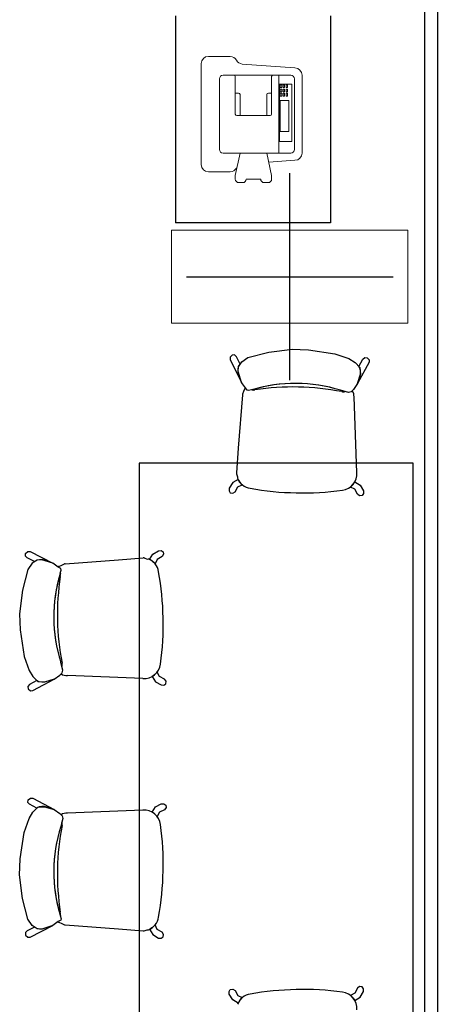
# Model space of a CAD drawing. Header units: metres. Extents: x -1 to 438, y -6 to 53.
# Tile 147 of 149: x 424.39 to 426.01, y 46.64 to 50.45. Entities that reach past the tile are written whole.
import ezdxf

# ---------------------------------------------------------------- set-up
doc = ezdxf.new("R2010")
doc.units = ezdxf.units.M
doc.linetypes.add('CONTINUA', pattern=[0])
doc.layers.add('PA MOBLES ACTUAL', color=7, linetype='CONTINUA', lineweight=25)
doc.layers.add('PA MURS ACTUAL', color=7, linetype='CONTINUA', lineweight=25)

# ---------------------------------------------------------------- blocks, each defined once
blk = doc.blocks.new('OBJETO_COMPLEJO_0')
at = {"layer": 'PA MOBLES ACTUAL', "linetype": 'CONTINUA', "lineweight": 13, "transparency": 33554687}
for p, q in [((425.2075, 50.3052), (425.1238, 50.3052)), ((425.0959, 50.2773), (425.0959, 49.8868)), ((425.4585, 50.2606), (425.2545, 50.2759)), ((425.4864, 49.9314), (425.4864, 50.2327)), ((425.3576, 49.896), (425.4585, 49.9035)), ((425.1238, 49.8589), (425.2075, 49.8589))]:
    blk.add_line(p, q, dxfattribs=at)
for centre, start, end in [((425.1238, 50.2773), 90, 180), ((425.2075, 50.2773), 28.2173, 90), ((425.2566, 50.3037), 208.2173, 265.7108), ((425.4585, 50.2327), 0, 90), ((425.4585, 49.9314), 270, 0), ((425.1238, 49.8868), 180, 270), ((425.2075, 49.8868), 270, 331.7827), ((425.2566, 49.8604), 141.9426, 151.7827)]:
    blk.add_arc(centre, 0.0279, start, end, dxfattribs=at)

msp = doc.modelspace()

# ---------------------------------------------------------------- linework, layer by layer
at = {"layer": 'PA MOBLES ACTUAL', "transparency": 33554687}
for p, q in [((424.996, 50.4623), (424.996, 49.6623)), ((425.596, 50.4623), (425.596, 49.6623)), ((425.596, 49.6623), (424.996, 49.6623))]:
    msp.add_line(p, q, dxfattribs=at)
at = {"layer": 'PA MOBLES ACTUAL', "linetype": 'CONTINUA', "lineweight": 13, "transparency": 33554687}
for p, q in [((425.1803, 50.2327), (425.4425, 50.2327)), ((425.3081, 50.2327), (425.1965, 50.2327)), ((425.2277, 50.2271), (425.2277, 50.0821)), ((425.3684, 50.2271), (425.3684, 50.0821)), ((425.3963, 49.9314), (425.3963, 50.2327)), ((425.1664, 49.9454), (425.1664, 50.2187)), ((425.4019, 50.1959), (425.4075, 50.1959)), ((425.4019, 50.1848), (425.4019, 50.1959)), ((425.4075, 50.1959), (425.4075, 50.1848)), ((425.4131, 50.1959), (425.4186, 50.1959)), ((425.4131, 50.1848), (425.4131, 50.1959)), ((425.4186, 50.1959), (425.4186, 50.1848)), ((425.4242, 50.1959), (425.4298, 50.1959)), ((425.4242, 50.1848), (425.4242, 50.1959)), ((425.4298, 50.1959), (425.4298, 50.1848)), ((425.4564, 49.9454), (425.4564, 50.2187)), ((425.2405, 50.1631), (425.2277, 50.1631)), ((425.2461, 50.1575), (425.2461, 50.0765)), ((425.3501, 50.1575), (425.3501, 50.0765)), ((425.3557, 50.1631), (425.3684, 50.1631)), ((425.4075, 50.1848), (425.4019, 50.1848)), ((425.4019, 50.1792), (425.4075, 50.1792)), ((425.4019, 50.168), (425.4019, 50.1792)), ((425.4075, 50.168), (425.4019, 50.168)), ((425.4019, 50.1625), (425.4075, 50.1625)), ((425.4019, 50.1513), (425.4019, 50.1625)), ((425.4075, 50.1513), (425.4019, 50.1513)), ((425.4075, 50.1792), (425.4075, 50.168)), ((425.4075, 50.1625), (425.4075, 50.1513)), ((425.4186, 50.1848), (425.4131, 50.1848)), ((425.4131, 50.1792), (425.4186, 50.1792)), ((425.4131, 50.168), (425.4131, 50.1792)), ((425.4186, 50.168), (425.4131, 50.168)), ((425.4131, 50.1625), (425.4186, 50.1625)), ((425.4131, 50.1513), (425.4131, 50.1625)), ((425.4186, 50.1513), (425.4131, 50.1513)), ((425.4186, 50.1792), (425.4186, 50.168)), ((425.4186, 50.1625), (425.4186, 50.1513)), ((425.4298, 50.1848), (425.4242, 50.1848)), ((425.4242, 50.1792), (425.4298, 50.1792)), ((425.4242, 50.168), (425.4242, 50.1792)), ((425.4298, 50.168), (425.4242, 50.168)), ((425.4242, 50.1625), (425.4298, 50.1625)), ((425.4242, 50.1513), (425.4242, 50.1625)), ((425.4298, 50.1513), (425.4242, 50.1513)), ((425.4298, 50.1792), (425.4298, 50.168)), ((425.4298, 50.1625), (425.4298, 50.1513)), ((425.4021, 50.0143), (425.4021, 50.1342)), ((425.4021, 50.1342), (425.435, 50.1342)), ((425.435, 50.1342), (425.435, 50.0143)), ((425.3629, 50.0765), (425.2333, 50.0765)), ((425.435, 50.0143), (425.4021, 50.0143)), ((425.1803, 49.9314), (425.4425, 49.9314)), ((425.2461, 49.9314), (425.2277, 49.8449)), ((425.3501, 49.9314), (425.3684, 49.8449)), ((425.2277, 49.8309), (425.2277, 49.8449)), ((425.3684, 49.8309), (425.3684, 49.8449)), ((425.2562, 49.817), (425.2417, 49.817)), ((425.326, 49.8309), (425.2702, 49.8309)), ((425.3545, 49.817), (425.3399, 49.817))]:
    msp.add_line(p, q, dxfattribs=at)
at = {"layer": 'PA MOBLES ACTUAL', "color": 180, "transparency": 33554687}
for p, q in [((425.2768, 49.1408), (425.3572, 49.1617)), ((425.3572, 49.1617), (425.4486, 49.1729)), ((425.4486, 49.1729), (425.4787, 49.1723)), ((425.4787, 49.1723), (425.5107, 49.1707)), ((425.5107, 49.1707), (425.6129, 49.1555)), ((425.2079, 49.1417), (425.2077, 49.1327)), ((425.2077, 49.1327), (425.2522, 49.0445)), ((425.2153, 49.1499), (425.2079, 49.1417)), ((425.225, 49.1507), (425.2153, 49.1499)), ((425.2318, 49.1436), (425.225, 49.1507)), ((425.2461, 49.1153), (425.2318, 49.1436)), ((425.2403, 49.1049), (425.2529, 49.1243)), ((425.2529, 49.1243), (425.2768, 49.1408)), ((425.6129, 49.1555), (425.6671, 49.1365)), ((425.6671, 49.1365), (425.6913, 49.1219)), ((425.6913, 49.1219), (425.7106, 49.1027)), ((425.7455, 49.1224), (425.7009, 49.0399)), ((425.7063, 49.1065), (425.7218, 49.1343)), ((425.7218, 49.1343), (425.7289, 49.141)), ((425.7289, 49.141), (425.7386, 49.1398)), ((425.7386, 49.1398), (425.7457, 49.1314)), ((425.7457, 49.1314), (425.7455, 49.1224)), ((425.2388, 49.0854), (425.239, 49.0961)), ((425.2522, 49.0445), (425.2388, 49.0854)), ((425.239, 49.0961), (425.2405, 49.1061)), ((425.239, 49.087), (425.2403, 49.1049)), ((425.2522, 49.0445), (425.239, 49.087)), ((425.2405, 49.1061), (425.2461, 49.1153)), ((425.7116, 49.0971), (425.7063, 49.1065)), ((425.7106, 49.1027), (425.712, 49.0763)), ((425.7127, 49.087), (425.7116, 49.0971)), ((425.7125, 49.0763), (425.7127, 49.087)), ((425.712, 49.0763), (425.7009, 49.0399)), ((425.7009, 49.0399), (425.7125, 49.0763)), ((425.2678, 49.0235), (425.2522, 49.0445)), ((425.2598, 49.0098), (425.2554, 48.9988)), ((425.265, 49.0213), (425.2598, 49.0098)), ((425.2643, 49.0228), (425.265, 49.0213)), ((425.2678, 49.0235), (425.2665, 49.0252)), ((425.2732, 49.014), (425.2678, 49.0235)), ((425.2732, 49.014), (425.2678, 49.0235)), ((425.2788, 49.0129), (425.2732, 49.014)), ((425.2788, 49.0129), (425.2732, 49.014)), ((425.2911, 49.0155), (425.2788, 49.0129)), ((425.2911, 49.0155), (425.2788, 49.0129)), ((425.652, 49.0096), (425.6354, 49.014)), ((425.6663, 49.0058), (425.6354, 49.014)), ((425.6663, 49.0058), (425.652, 49.0096)), ((425.6767, 49.0084), (425.6663, 49.0058)), ((425.6767, 49.0084), (425.6663, 49.0058)), ((425.6853, 49.0167), (425.6767, 49.0084)), ((425.6809, 49.0125), (425.6767, 49.0084)), ((425.7009, 49.0399), (425.6853, 49.0167)), ((425.2554, 48.9971), (425.2392, 48.7905)), ((425.6984, 48.6954), (425.6874, 48.9882)), ((425.2392, 48.7905), (425.232, 48.6949)), ((425.2382, 48.6696), (425.2179, 48.6577)), ((425.2323, 48.6906), (425.2365, 48.6788)), ((425.2365, 48.6788), (425.2362, 48.6745)), ((425.241, 48.6648), (425.2382, 48.6696)), ((425.2454, 48.6584), (425.241, 48.6648)), ((425.2043, 48.6358), (425.2038, 48.625)), ((425.2179, 48.6577), (425.2043, 48.6358)), ((425.2268, 48.6215), (425.2377, 48.6408)), ((425.2377, 48.6408), (425.2548, 48.6485)), ((425.2548, 48.6485), (425.2454, 48.6584)), ((425.6737, 48.6399), (425.6835, 48.6493)), ((425.6905, 48.6315), (425.6737, 48.6399)), ((425.6835, 48.6493), (425.6881, 48.6556)), ((425.6881, 48.6556), (425.6911, 48.6603)), ((425.7006, 48.6117), (425.6905, 48.6315)), ((425.6911, 48.6603), (425.711, 48.6475)), ((425.711, 48.6475), (425.7236, 48.6251)), ((425.2038, 48.625), (425.2085, 48.6176)), ((425.2085, 48.6176), (425.2181, 48.616)), ((425.2181, 48.616), (425.2268, 48.6215)), ((425.709, 48.6058), (425.7006, 48.6117)), ((425.7186, 48.6071), (425.709, 48.6058)), ((425.7236, 48.6143), (425.7186, 48.6071)), ((425.7236, 48.6251), (425.7236, 48.6143)), ((424.415, 48.3728), (424.4158, 48.3825)), ((424.422, 48.366), (424.415, 48.3728)), ((424.4158, 48.3825), (424.424, 48.39)), ((424.4504, 48.3517), (424.422, 48.366)), ((424.424, 48.39), (424.433, 48.3902)), ((424.433, 48.3902), (424.5212, 48.3456)), ((424.7751, 48.3587), (424.8708, 48.3658)), ((424.8751, 48.3655), (424.8869, 48.3614)), ((424.8869, 48.3614), (424.8912, 48.3616)), ((424.8961, 48.3596), (424.908, 48.38)), ((424.908, 48.38), (424.9298, 48.3935)), ((424.9249, 48.3602), (424.9171, 48.343)), ((424.9442, 48.3711), (424.9249, 48.3602)), ((424.9298, 48.3935), (424.9406, 48.394)), ((424.9406, 48.394), (424.9481, 48.3893)), ((424.9497, 48.3797), (424.9442, 48.3711)), ((424.9481, 48.3893), (424.9497, 48.3797)), ((424.4413, 48.3449), (424.4249, 48.3211)), ((424.4608, 48.3576), (424.4413, 48.3449)), ((424.4595, 48.3574), (424.4504, 48.3517)), ((424.4696, 48.3588), (424.4595, 48.3574)), ((424.4786, 48.3589), (424.4608, 48.3576)), ((424.4803, 48.3591), (424.4696, 48.3588)), ((424.5212, 48.3456), (424.4786, 48.3589)), ((424.5212, 48.3456), (424.4803, 48.3591)), ((424.5422, 48.3301), (424.5212, 48.3456)), ((424.5422, 48.3301), (424.5405, 48.3313)), ((424.5517, 48.3246), (424.5422, 48.3301)), ((424.5517, 48.3246), (424.5422, 48.3301)), ((424.5429, 48.3335), (424.5444, 48.3328)), ((424.5444, 48.3328), (424.5558, 48.338)), ((424.5528, 48.319), (424.5517, 48.3246)), ((424.5528, 48.319), (424.5517, 48.3246)), ((424.5558, 48.338), (424.5668, 48.3424)), ((424.5686, 48.3424), (424.7751, 48.3587)), ((424.9008, 48.3568), (424.8961, 48.3596)), ((424.9073, 48.3524), (424.9008, 48.3568)), ((424.9171, 48.343), (424.9073, 48.3524)), ((424.4249, 48.3211), (424.404, 48.2407)), ((424.5502, 48.3067), (424.5528, 48.319)), ((424.5502, 48.3067), (424.5528, 48.319)), ((424.404, 48.2407), (424.3927, 48.1492)), ((424.3927, 48.1492), (424.3933, 48.1191)), ((424.3933, 48.1191), (424.3949, 48.0871)), ((424.3949, 48.0871), (424.4102, 47.9849)), ((424.4102, 47.9849), (424.4292, 47.9307)), ((424.5561, 47.9458), (424.5517, 47.9624)), ((424.5598, 47.9316), (424.5517, 47.9624)), ((424.5598, 47.9316), (424.5561, 47.9458)), ((424.4292, 47.9307), (424.4438, 47.9066)), ((424.4438, 47.9066), (424.463, 47.8872)), ((424.5258, 47.897), (424.5489, 47.9125)), ((424.5489, 47.9125), (424.5572, 47.9212)), ((424.5532, 47.917), (424.5572, 47.9212)), ((424.5572, 47.9212), (424.5598, 47.9316)), ((424.5572, 47.9212), (424.5598, 47.9316)), ((424.8703, 47.8995), (424.5775, 47.9104)), ((424.9101, 47.9097), (424.9054, 47.9067)), ((424.9054, 47.9067), (424.9182, 47.8869)), ((424.9163, 47.9143), (424.9101, 47.9097)), ((424.9258, 47.9242), (424.9163, 47.9143)), ((424.9342, 47.9074), (424.9258, 47.9242)), ((424.954, 47.8973), (424.9342, 47.9074)), ((424.4314, 47.876), (424.4246, 47.8689)), ((424.4246, 47.8689), (424.4259, 47.8593)), ((424.4591, 47.8915), (424.4314, 47.876)), ((424.4433, 47.8524), (424.5258, 47.897)), ((424.4685, 47.8862), (424.4591, 47.8915)), ((424.463, 47.8872), (424.4893, 47.8859)), ((424.4786, 47.8852), (424.4685, 47.8862)), ((424.4893, 47.8854), (424.4786, 47.8852)), ((424.4893, 47.8859), (424.5258, 47.897)), ((424.5258, 47.897), (424.4893, 47.8854)), ((424.9182, 47.8869), (424.9406, 47.8743)), ((424.9406, 47.8743), (424.9513, 47.8742)), ((424.9513, 47.8742), (424.9586, 47.8792)), ((424.9598, 47.8889), (424.954, 47.8973)), ((424.9586, 47.8792), (424.9598, 47.8889)), ((424.4259, 47.8593), (424.4343, 47.8522)), ((424.4343, 47.8522), (424.4433, 47.8524)), ((424.4246, 47.4204), (424.4259, 47.4301)), ((424.4314, 47.4133), (424.4246, 47.4204)), ((424.4259, 47.4301), (424.4343, 47.4372)), ((424.4591, 47.3978), (424.4314, 47.4133)), ((424.4343, 47.4372), (424.4433, 47.437)), ((424.4433, 47.437), (424.5258, 47.3924)), ((424.9182, 47.4025), (424.9406, 47.4151)), ((424.9406, 47.4151), (424.9513, 47.4151)), ((424.9513, 47.4151), (424.9586, 47.4101)), ((424.9586, 47.4101), (424.9598, 47.4005)), ((424.4292, 47.3586), (424.4438, 47.3828)), ((424.4438, 47.3828), (424.463, 47.4021)), ((424.4685, 47.4031), (424.4591, 47.3978)), ((424.463, 47.4021), (424.4893, 47.4035)), ((424.4786, 47.4042), (424.4685, 47.4031)), ((424.4893, 47.404), (424.4786, 47.4042)), ((424.5258, 47.3924), (424.4893, 47.404)), ((424.4893, 47.4035), (424.5258, 47.3924)), ((424.5258, 47.3924), (424.5489, 47.3768)), ((424.5489, 47.3768), (424.5572, 47.3682)), ((424.5532, 47.3724), (424.5572, 47.3682)), ((424.8703, 47.3899), (424.5775, 47.3789)), ((424.9054, 47.3826), (424.9182, 47.4025)), ((424.9101, 47.3796), (424.9054, 47.3826)), ((424.9163, 47.375), (424.9101, 47.3796)), ((424.9258, 47.3652), (424.9163, 47.375)), ((424.9342, 47.382), (424.9258, 47.3652)), ((424.954, 47.3921), (424.9342, 47.382)), ((424.9598, 47.4005), (424.954, 47.3921)), ((424.4102, 47.3044), (424.4292, 47.3586)), ((424.5598, 47.3578), (424.5517, 47.3269)), ((424.5561, 47.3435), (424.5517, 47.3269)), ((424.5598, 47.3578), (424.5561, 47.3435)), ((424.5572, 47.3682), (424.5598, 47.3578)), ((424.5572, 47.3682), (424.5598, 47.3578)), ((424.3949, 47.2022), (424.4102, 47.3044)), ((424.3933, 47.1702), (424.3949, 47.2022)), ((424.3927, 47.1401), (424.3933, 47.1702)), ((424.404, 47.0487), (424.3927, 47.1401)), ((424.4249, 46.9683), (424.404, 47.0487)), ((424.4413, 46.9444), (424.4249, 46.9683)), ((424.5422, 46.9593), (424.5212, 46.9437)), ((424.5422, 46.9593), (424.5405, 46.958)), ((424.5517, 46.9647), (424.5422, 46.9593)), ((424.5517, 46.9647), (424.5422, 46.9593)), ((424.5429, 46.9558), (424.5444, 46.9565)), ((424.5444, 46.9565), (424.5558, 46.9513)), ((424.5502, 46.9826), (424.5528, 46.9703)), ((424.5502, 46.9826), (424.5528, 46.9703)), ((424.5528, 46.9703), (424.5517, 46.9647)), ((424.5528, 46.9703), (424.5517, 46.9647)), ((424.5558, 46.9513), (424.5668, 46.9469)), ((424.422, 46.9233), (424.415, 46.9165)), ((424.415, 46.9165), (424.4158, 46.9068)), ((424.4504, 46.9376), (424.422, 46.9233)), ((424.433, 46.8992), (424.5212, 46.9437)), ((424.4608, 46.9318), (424.4413, 46.9444)), ((424.4595, 46.932), (424.4504, 46.9376)), ((424.4696, 46.9305), (424.4595, 46.932)), ((424.4786, 46.9305), (424.4608, 46.9318)), ((424.4803, 46.9303), (424.4696, 46.9305)), ((424.5212, 46.9437), (424.4786, 46.9305)), ((424.5212, 46.9437), (424.4803, 46.9303)), ((424.5686, 46.9469), (424.7751, 46.9307)), ((424.7751, 46.9307), (424.8708, 46.9235)), ((424.8751, 46.9238), (424.8869, 46.928)), ((424.8869, 46.928), (424.8912, 46.9277)), ((424.9008, 46.9325), (424.8961, 46.9297)), ((424.8961, 46.9297), (424.908, 46.9094)), ((424.9073, 46.9369), (424.9008, 46.9325)), ((424.9171, 46.9463), (424.9073, 46.9369)), ((424.9249, 46.9292), (424.9171, 46.9463)), ((424.9442, 46.9183), (424.9249, 46.9292)), ((424.9497, 46.9096), (424.9442, 46.9183)), ((424.4158, 46.9068), (424.424, 46.8994)), ((424.424, 46.8994), (424.433, 46.8992)), ((424.908, 46.9094), (424.9298, 46.8958)), ((424.9298, 46.8958), (424.9406, 46.8953)), ((424.9406, 46.8953), (424.9481, 46.9)), ((424.9481, 46.9), (424.9497, 46.9096)), ((425.2038, 46.6889), (425.2085, 46.6963)), ((425.2043, 46.6781), (425.2038, 46.6889)), ((425.2085, 46.6963), (425.2181, 46.698)), ((425.2181, 46.698), (425.2268, 46.6925)), ((425.2268, 46.6925), (425.2377, 46.6731)), ((425.7006, 46.7022), (425.6905, 46.6825)), ((425.709, 46.7081), (425.7006, 46.7022)), ((425.7186, 46.7069), (425.709, 46.7081)), ((425.711, 46.6664), (425.7236, 46.6888)), ((425.7236, 46.6996), (425.7186, 46.7069)), ((425.7236, 46.6888), (425.7236, 46.6996)), ((425.2179, 46.6562), (425.2043, 46.6781)), ((425.2382, 46.6443), (425.2179, 46.6562)), ((425.2377, 46.6731), (425.2548, 46.6654)), ((425.241, 46.6491), (425.2382, 46.6443)), ((425.2454, 46.6556), (425.241, 46.6491)), ((425.2548, 46.6654), (425.2454, 46.6556)), ((425.6905, 46.6825), (425.6737, 46.674)), ((425.6737, 46.674), (425.6835, 46.6646)), ((425.6835, 46.6646), (425.6881, 46.6583)), ((425.6881, 46.6583), (425.6911, 46.6537)), ((425.6911, 46.6537), (425.711, 46.6664))]:
    msp.add_line(p, q, dxfattribs=at)
at = {"layer": 'PA MOBLES ACTUAL', "linetype": 'CONTINUA', "lineweight": 13, "transparency": 33554687}
msp.add_lwpolyline([(425.3987, 49.9765), (425.4466, 49.9765), (425.4466, 50.1974), (425.3987, 50.1974), (425.3987, 49.9765)], close=True, dxfattribs=at)
at = {"layer": 'PA MOBLES ACTUAL', "transparency": 33554687}
msp.add_lwpolyline([(425.9161, 48.732), (424.8561, 48.732), (424.8561, 46.582), (425.9161, 46.582), (425.9161, 48.732)], close=True, dxfattribs=at)
at = {"layer": 'PA MOBLES ACTUAL', "linetype": 'CONTINUA', "lineweight": 13, "transparency": 33554687}
for centre, radius, start, end in [((425.1803, 50.2187), 0.0139, 90, 180), ((425.2221, 50.2271), 0.00558, 0, 90), ((425.374, 50.2271), 0.00558, 90, 180), ((425.4425, 50.2187), 0.0139, 0, 90), ((425.2405, 50.1575), 0.00558, 0, 90), ((425.3557, 50.1575), 0.00558, 90, 180), ((425.2333, 50.0821), 0.00558, 180, 270), ((425.3629, 50.0821), 0.00558, 270, 0), ((425.1803, 49.9454), 0.0139, 180, 270), ((425.4425, 49.9454), 0.0139, 270, 0), ((425.2417, 49.8309), 0.0139, 180, 270), ((425.2562, 49.8309), 0.0139, 270, 0), ((425.3399, 49.8309), 0.0139, 180, 270), ((425.3545, 49.8309), 0.0139, 270, 0)]:
    msp.add_arc(centre, radius, start, end, dxfattribs=at)
at = {"layer": 'PA MOBLES ACTUAL', "color": 180, "transparency": 33554687}
for centre, radius, start, end in [((425.2942, 48.998), 0.0388, 135.6133, 140.3884), ((425.4609, 48.4631), 0.5778, 72.4241, 107.0897), ((425.4609, 48.4631), 0.5778, 106.8337, 107.0897), ((425.4609, 48.4631), 0.5778, 72.4241, 106.8337), ((425.2995, 49.0323), 0.0172, 249.7196, 284.7304), ((425.2995, 49.0323), 0.0172, 249.7196, 284.7304), ((425.4511, 48.0407), 0.9861, 88.7793, 98.5859), ((425.4511, 48.0407), 0.9861, 88.7793, 98.5859), ((425.4525, 48.0406), 0.9861, 79.0512, 88.8579), ((425.4525, 48.0406), 0.9861, 79.0512, 88.8579), ((425.6448, 49.0252), 0.0172, 252.9067, 294.8128), ((425.6448, 49.0252), 0.0172, 252.9067, 294.8128), ((425.6487, 48.9907), 0.0388, 356.2589, 34.0495), ((425.2942, 48.998), 0.0388, 178.8162, 181.3782), ((425.295, 48.6973), 0.0631, 182.1865, 186.1266), ((425.295, 48.6973), 0.0631, 201.1641, 261.0715), ((425.6355, 48.6903), 0.0631, 276.5656, 4.6252), ((425.4745, 49.6654), 1.0477, 259.5923, 269.4078), ((425.4961, 49.665), 1.0477, 268.2294, 278.0448), ((424.8684, 48.3028), 0.0631, 83.8734, 87.8135), ((424.8684, 48.3028), 0.0631, 8.9285, 68.8359), ((424.5677, 48.3036), 0.0388, 129.6116, 134.3867), ((424.5677, 48.3036), 0.0388, 88.6218, 91.1838), ((425.1025, 48.1369), 0.5778, 162.9103, 197.5759), ((425.1025, 48.1369), 0.5778, 163.1663, 197.5759), ((425.525, 48.1467), 0.9861, 171.4141, 181.2207), ((425.525, 48.1467), 0.9861, 171.4141, 181.2207), ((425.1025, 48.1369), 0.5778, 162.9103, 163.1663), ((424.5333, 48.2983), 0.0172, 345.2696, 20.2804), ((424.5333, 48.2983), 0.0172, 345.2696, 20.2804), ((423.9003, 48.1233), 1.0477, 0.5922, 10.4077), ((423.9007, 48.1018), 1.0477, 351.9552, 1.7706), ((425.525, 48.1454), 0.9861, 181.1421, 190.9488), ((425.525, 48.1454), 0.9861, 181.1421, 190.9488), ((424.5405, 47.953), 0.0172, 335.1872, 17.0933), ((424.5405, 47.953), 0.0172, 335.1872, 17.0933), ((424.8754, 47.9624), 0.0631, 265.3748, 353.4344), ((424.575, 47.9492), 0.0388, 235.9505, 273.7411), ((424.575, 47.3402), 0.0388, 86.2589, 124.0495), ((424.8754, 47.327), 0.0631, 6.5656, 94.6252), ((424.5405, 47.3363), 0.0172, 342.9067, 24.8128), ((424.5405, 47.3363), 0.0172, 342.9067, 24.8128), ((423.9007, 47.1876), 1.0477, 358.2294, 8.0448), ((425.1025, 47.1524), 0.5778, 162.4241, 196.8337), ((425.1025, 47.1524), 0.5778, 162.4241, 197.0897), ((425.525, 47.144), 0.9861, 169.0512, 178.8579), ((425.525, 47.144), 0.9861, 169.0512, 178.8579), ((425.525, 47.1426), 0.9861, 178.7793, 188.5859), ((425.525, 47.1426), 0.9861, 178.7793, 188.5859), ((423.9003, 47.166), 1.0477, 349.5923, 359.4078), ((424.5333, 46.991), 0.0172, 339.7196, 14.7304), ((424.5333, 46.991), 0.0172, 339.7196, 14.7304), ((424.5677, 46.9857), 0.0388, 225.6133, 230.3884), ((425.1025, 47.1524), 0.5778, 196.8337, 197.0897), ((424.8684, 46.9866), 0.0631, 291.1641, 351.0715), ((424.5677, 46.9857), 0.0388, 268.8162, 271.3782), ((424.8684, 46.9866), 0.0631, 272.1865, 276.1266), ((425.4745, 45.6485), 1.0477, 90.5922, 100.4077), ((425.4961, 45.649), 1.0477, 81.9552, 91.7706), ((425.6355, 46.6237), 0.0631, 355.3748, 83.4344), ((425.295, 46.6166), 0.0631, 98.9285, 158.8359)]:
    msp.add_arc(centre, radius, start, end, dxfattribs=at)
at = {"layer": 'PA MURS ACTUAL', "transparency": 33554687}
for p, q in [((425.9601, 52.2333), (425.9601, 43.2654)), ((426.0101, 52.2333), (426.0101, 43.225))]:
    msp.add_line(p, q, dxfattribs=at)
at = {"layer": 'PA MURS ACTUAL', "color": 180, "linetype": 'CONTINUA', "transparency": 33554687}
for p, q in [((425.4387, 49.0533), (425.4387, 49.8533)), ((425.0387, 49.4533), (425.8387, 49.4533))]:
    msp.add_line(p, q, dxfattribs=at)
at = {"layer": 'PA MURS ACTUAL', "linetype": 'CONTINUA', "lineweight": 13, "transparency": 33554687}
for p, q in [((424.9808, 49.6333), (425.8965, 49.6333)), ((424.9808, 49.6333), (424.9808, 49.2733)), ((425.8965, 49.6333), (425.8965, 49.2733)), ((424.9808, 49.2733), (425.8965, 49.2733))]:
    msp.add_line(p, q, dxfattribs=at)

# ---------------------------------------------------------------- block references
at = {"layer": 'PA MOBLES ACTUAL', "linetype": 'CONTINUA', "lineweight": 13, "transparency": 33554687}
msp.add_blockref('OBJETO_COMPLEJO_0', (0, 0), dxfattribs=at)

doc.saveas('drawing.dxf')
